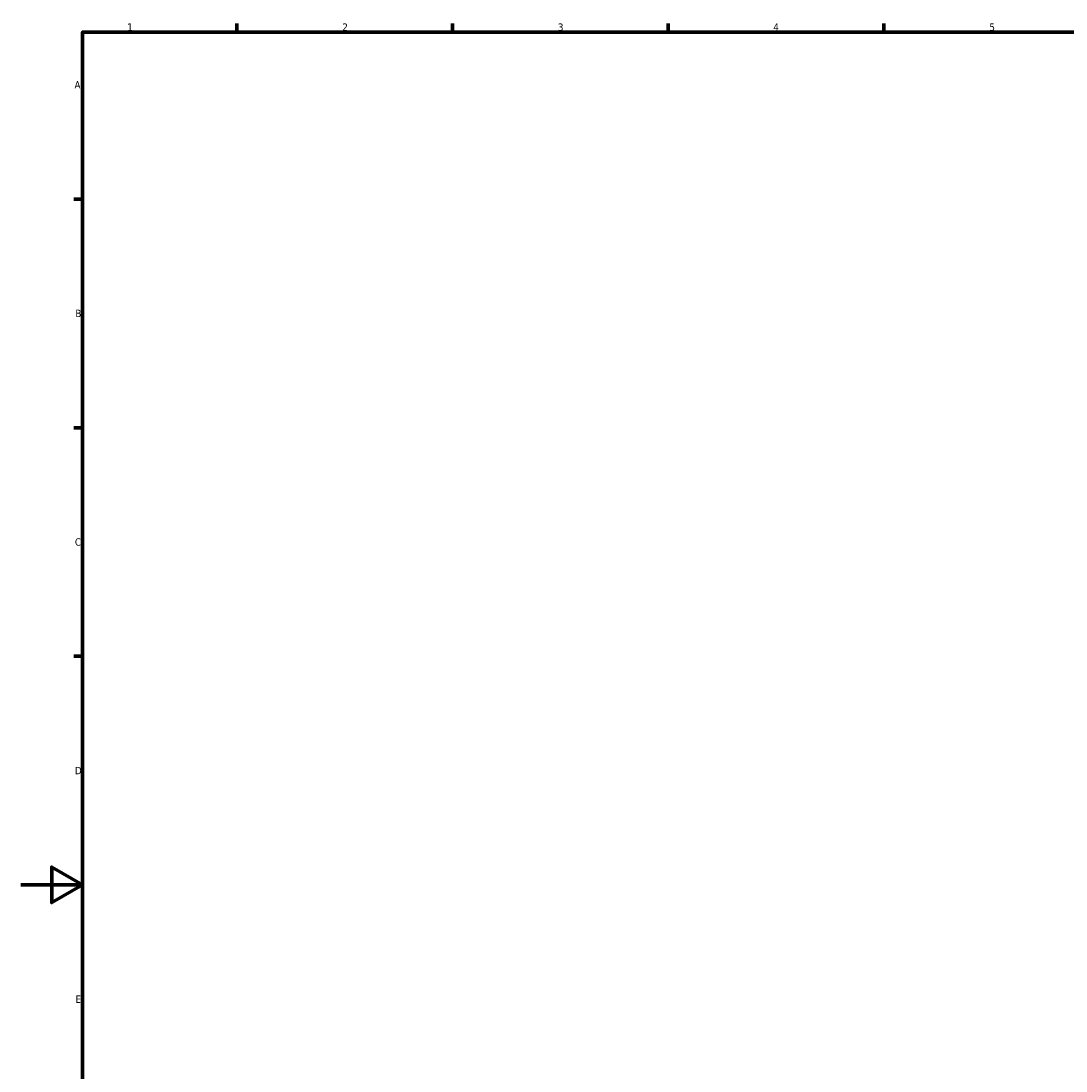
# Model space of a CAD drawing. Header units: millimetres. Extents: x -251 to 971, y -113 to 1180.
# Tile 3 of 8: x 0 to 340, y 237 to 578. Entities that reach past the tile are written whole.
import ezdxf

# ---------------------------------------------------------------- set-up
doc = ezdxf.new("R2010")
doc.units = ezdxf.units.MM
doc.layers.add('Border (ANSI)', color=7, linetype='Continuous', lineweight=70)
doc.styles.add('Note Text (ANSI)', font='tahoma.ttf')

# ---------------------------------------------------------------- blocks, each defined once
blk = doc.blocks.new('Borders Default Border')
at = {"layer": 'Border (ANSI)'}
for p, q in [((70.08, 574), (70.08, 576.8)), ((140.17, 574), (140.17, 576.8)), ((210.25, 574), (210.25, 576.8)), ((280.33, 574), (280.33, 576.8)), ((20, 519.75), (17.2, 519.75)), ((20, 445.5), (17.2, 445.5)), ((20, 371.25), (17.2, 371.25))]:
    blk.add_line(p, q, dxfattribs=at)
at = {"layer": 'Border (ANSI)', "flags": 128}
for points in [[(20, 20), (20, 574), (821, 574), (821, 20), (20, 20)], [(0, 297), (20, 297), (10, 302.77), (10, 291.23), (20, 297)]]:
    blk.add_lwpolyline(points, dxfattribs=at)
at = {"layer": 'Border (ANSI)', "color": 5, "true_color": 0x0000ff, "char_height": 2.4, "attachment_point": 7, "style": 'Note Text (ANSI)'}
for s, insert in [('1', (34.5, 574.4)), ('2', (104.4, 574.4)), ('3', (174.46, 574.35)), ('4', (244.45, 574.4)), ('5', (314.67, 574.35)), ('A', (17.38, 555.68)), ('B', (17.67, 481.43)), ('C', (17.51, 407.13)), ('D', (17.52, 332.93)), ('E', (17.71, 258.68))]:
    blk.add_mtext(s, dxfattribs=dict(at, insert=insert))

msp = doc.modelspace()

# ---------------------------------------------------------------- block references
msp.add_blockref('Borders Default Border', (0, 0))

doc.saveas('drawing.dxf')
